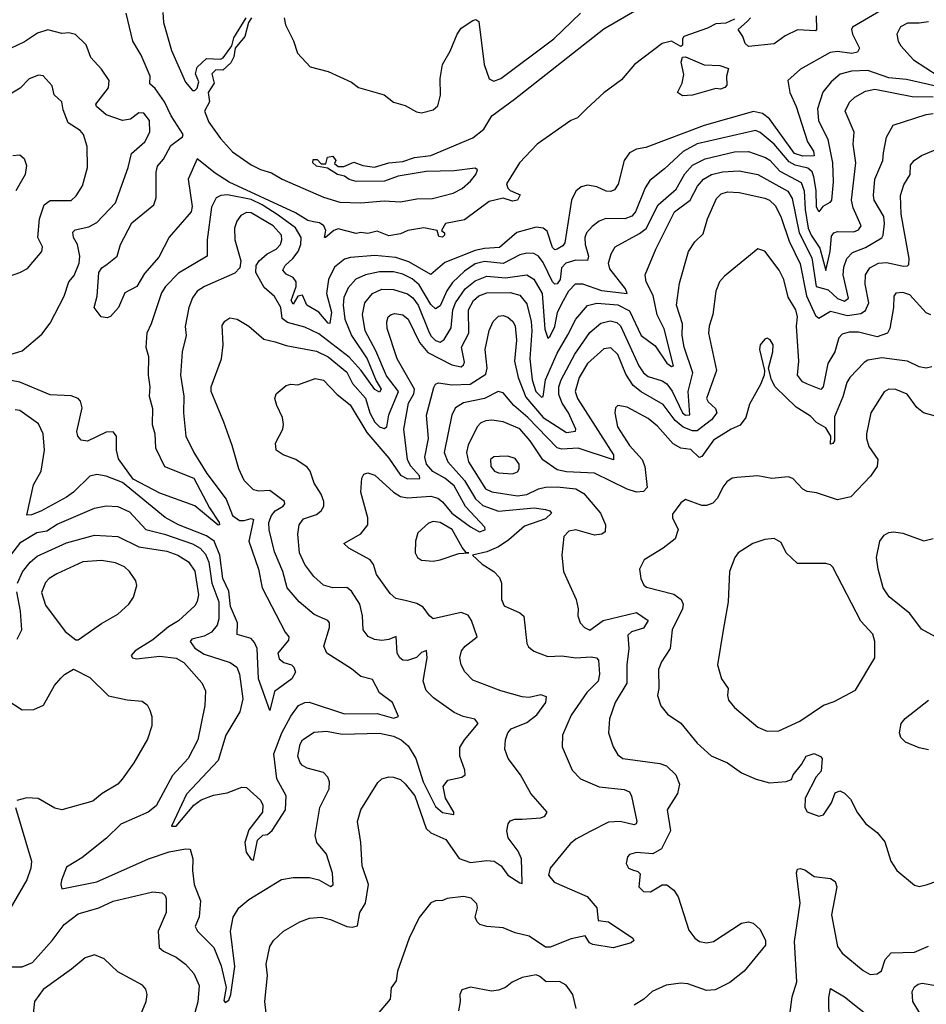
# Model space of a CAD drawing. Extents: x 1468344 to 1613994, y 525695 to 643861.
# Tile 180 of 256: x 1538465 to 1542346, y 571842 to 576057. Entities that reach past the tile are written whole.
import ezdxf

# ---------------------------------------------------------------- set-up
doc = ezdxf.new("R2010")
doc.units = 0

msp = doc.modelspace()

# ---------------------------------------------------------------- linework, layer by layer
at = {"layer": '0CON10XD'}
for points in [[(1542166.2, 576105), (1542030, 576025), (1542025.6, 576015), (1542029.6, 575995), (1542059.4, 575935), (1542051.7, 575918.3), (1542027.5, 575912.5), (1541965, 575921.1), (1541934, 575916), (1541807.1, 575845), (1541753.2, 575796.8), (1541761.8, 575745), (1541788.4, 575685), (1541837.7, 575535), (1541863, 575495), (1541865.7, 575474.3), (1541816.6, 575473.4), (1541781.5, 575485), (1541675, 575632.9), (1541645, 575655.1), (1541605.7, 575664.3), (1541395, 575604.8), (1541145, 575510.4), (1541105, 575502.5), (1541075, 575486.9), (1541051.7, 575455), (1541027.1, 575352.9), (1541010.9, 575329.1), (1540995, 575322.3), (1540975, 575323.4), (1540935, 575342.2), (1540895, 575349.4), (1540868.6, 575341.4), (1540845, 575322.5), (1540826.5, 575285), (1540798.7, 575101.3), (1540790.3, 575089.7), (1540765, 575075.3), (1540755, 575072.5), (1540745, 575082.5), (1540722.2, 575152.2), (1540705, 575164.6), (1540675, 575169.6), (1540593.3, 575146.7), (1540518.6, 575081.4), (1540455, 575078.1), (1540415, 575068.6), (1540285, 575018.1), (1540225, 574966.1), (1540130.4, 575020.4), (1540075, 575038.9), (1539985, 575047.4), (1539880.7, 575039.3), (1539855, 575032.2), (1539812.1, 574997.9), (1539787, 574945), (1539778.8, 574885), (1539799, 574805), (1539793, 574757), (1539785, 574758.7), (1539745, 574805.9), (1539693.6, 574835), (1539675, 574877.5), (1539655, 574873.8), (1539635, 574840), (1539626.7, 574855), (1539648, 574915), (1539648.1, 574935), (1539635, 574954.1), (1539605, 574967.2), (1539591.5, 574985), (1539600.6, 575005), (1539634.3, 575035), (1539656.3, 575065), (1539668.7, 575095), (1539669.4, 575125), (1539646.1, 575166.1), (1539571, 575221), (1539503.2, 575265), (1539455, 575288), (1539355, 575307.2), (1539325.2, 575304.8), (1539305.3, 575294.7), (1539286.5, 575255), (1539266.8, 575115), (1539266.9, 575045), (1539145, 574972.3), (1539088.5, 574915), (1539072.2, 574887.8), (1539027.9, 574755), (1539008.9, 574715), (1539004.5, 574655), (1539015.5, 574615), (1539014.5, 574535), (1539022.5, 574485), (1539018.4, 574445), (1539032.9, 574392.9), (1539032.3, 574325), (1539042.8, 574285), (1539046.6, 574225), (1539084.5, 574144.5), (1539210.6, 574095), (1539277.5, 573967.5), (1539318.2, 573905), (1539320, 573895), (1539315, 573892.9), (1539215, 573975.8), (1539065, 574030.4), (1538949.8, 574089.8), (1538887.2, 574177.2), (1538878.6, 574215), (1538879.1, 574275), (1538865, 574292.5), (1538835, 574291.9), (1538755, 574253.4), (1538727.6, 574257.6), (1538714.2, 574275), (1538709.5, 574295), (1538731.8, 574395), (1538724.7, 574424.7), (1538715, 574436.1), (1538685, 574447.3), (1538595, 574451), (1538465.7, 574505.7), (1538427.6, 574512.4)], [(1539456.4, 576065), (1539444.2, 576045.8), (1539428.1, 575985), (1539387.8, 575935), (1539381.3, 575898.7), (1539368.1, 575871.9), (1539335, 575840.6), (1539305, 575843.1), (1539286.9, 575825), (1539297.7, 575785), (1539271.9, 575745), (1539276.8, 575705), (1539255.6, 575665), (1539275, 575618.8), (1539325, 575548.1), (1539375, 575492), (1539455, 575435.2), (1539495, 575415.2), (1539542.2, 575402.2), (1539588.8, 575375), (1539765, 575296.8), (1539835, 575276.6), (1539925, 575272.9), (1540025, 575281.2), (1540095, 575278), (1540165, 575290.4), (1540231.9, 575291.9), (1540320, 575315), (1540358.5, 575335), (1540395, 575366.4), (1540416.9, 575395), (1540423.8, 575413.8), (1540415, 575421.2), (1540325, 575410), (1540205, 575408), (1540085, 575387.5), (1540026.1, 575366.1), (1539905, 575363.8), (1539875, 575373.3), (1539855, 575387.5), (1539825, 575393.8), (1539781.7, 575421.7), (1539735, 575430), (1539720, 575445), (1539721.7, 575458.3), (1539738.3, 575458.3), (1539755, 575440), (1539775, 575440), (1539781.7, 575468.3), (1539805, 575472.5), (1539817.5, 575455), (1539811.7, 575441.7), (1539828.3, 575428.3), (1539851.7, 575428.3), (1539895, 575446.7), (1539933.6, 575433.6), (1539983.6, 575426.4), (1540045, 575444), (1540105, 575450.8), (1540155, 575466.9), (1540225, 575475.8), (1540405, 575552), (1540451.7, 575588.3), (1540486.2, 575645), (1540582.8, 575717.2), (1540965, 576018.6), (1541114.4, 576105.6)], [(1541525, 576059.6), (1541487.1, 576042.9), (1541445, 576039.3), (1541409.2, 576020.8), (1541308, 575985), (1541301.9, 575975), (1541302, 575948), (1541295, 575942.5), (1541255, 575964.7), (1541215, 575955.2), (1541096.9, 575865), (1541040.2, 575799.8), (1540965, 575744), (1540892.5, 575677.5), (1540853, 575637), (1540823.8, 575625), (1540680, 575525), (1540604.5, 575445), (1540549, 575355), (1540555, 575335.5), (1540565, 575326), (1540607.1, 575307.1), (1540596, 575285), (1540575, 575280), (1540535, 575292.9), (1540475, 575279.4), (1540369, 575201), (1540288.2, 575185), (1540270, 575155), (1540283.3, 575145), (1540283.8, 575135), (1540275, 575126.2), (1540258.8, 575128.8), (1540252.5, 575155), (1540195, 575166.2), (1540125.8, 575155), (1540095, 575141.2), (1540045, 575132.4), (1539995, 575151.2), (1539955, 575142.3), (1539925, 575146.7), (1539905, 575142.2), (1539827.9, 575162.1), (1539809.5, 575155), (1539774.1, 575124.1), (1539770, 575125), (1539775.5, 575155), (1539766.4, 575175), (1539747.8, 575187.8), (1539721.9, 575191.9), (1539697.8, 575197.8), (1539645, 575230), (1539361.6, 575361.6), (1539300.8, 575400.8), (1539225, 575462), (1539185.7, 575374.3), (1539203.1, 575256.9), (1539198.2, 575235), (1539104.1, 575125.9), (1539059.9, 575040.1), (1538999.4, 574970.6), (1538966.2, 574915), (1538915, 574887.5), (1538887.1, 574825), (1538852.9, 574787.1), (1538838.5, 574781.5), (1538813.3, 574785), (1538783.8, 574825), (1538795.9, 574874.1), (1538804.2, 574975), (1538816, 574995), (1538839.2, 575010.8), (1538882.5, 575045), (1538896, 575095), (1538945, 575188.1), (1539038.9, 575265), (1539048.4, 575295), (1539049.1, 575405), (1539055, 575430.8), (1539080.1, 575459.9), (1539111.1, 575518.9), (1539161.3, 575555), (1539165.1, 575565), (1539112.5, 575645), (1539085, 575705.2), (1539045, 575762.1), (1539022.3, 575782.3), (1539022.8, 575815), (1538984.7, 575905), (1538949.2, 575965), (1538920.9, 576085)], [(1539078, 576088), (1539080, 576045), (1539114.5, 575925.5), (1539175, 575790.3), (1539205, 575753.5), (1539215, 575753.8), (1539225, 575764.1), (1539231.4, 575791.4), (1539217.3, 575825), (1539225, 575854.1), (1539265, 575891.5), (1539325, 575887.7), (1539336.4, 575893.6), (1539372.7, 575945), (1539381, 575979), (1539434.6, 576065.4)], [(1539596.7, 576065), (1539602.5, 576035), (1539637, 575967), (1539653.6, 575913.6), (1539707.5, 575855), (1539785, 575835.7), (1539885, 575789.2), (1539915, 575766.2), (1540025, 575735.7), (1540065, 575704), (1540115, 575689.2), (1540163.2, 575663.2), (1540185, 575658), (1540235, 575671.4), (1540255, 575688.8), (1540266.3, 575733.7), (1540264, 575805), (1540274.5, 575865), (1540306.9, 575923.1), (1540336.8, 575995), (1540355, 576020.5), (1540405, 576054.2), (1540417.3, 576057.3), (1540430, 576050), (1540452.5, 575865), (1540475, 575804.3), (1540495, 575794.6), (1540525, 575804.7), (1540751.4, 575975), (1540865.3, 576085)], [(1541874.1, 576074.1), (1541875.6, 576015), (1541870.8, 576009.2), (1541795, 576013.5), (1541741.8, 575988.2), (1541695, 575954.4), (1541585, 575942.5), (1541570, 575955), (1541560, 575985), (1541540, 576015), (1541579.7, 576050.3), (1541592.5, 576065)], [(1538409.8, 574620.2), (1538475, 574640), (1538559.1, 574710.9), (1538595, 574758.8), (1538655, 574874), (1538675.5, 574934.5), (1538697.4, 574962.6), (1538720, 575015), (1538722.5, 575045), (1538711.8, 575095), (1538694.8, 575124.8), (1538692.7, 575147.3), (1538701.9, 575158.1), (1538760.1, 575169.9), (1538795, 575188.9), (1538875, 575273.1), (1538928.7, 575425), (1538942.9, 575485), (1539000.9, 575535), (1539022.2, 575575), (1539020, 575625), (1538996.3, 575656.3), (1538975, 575657.9), (1538938.7, 575631.3), (1538905, 575625.3), (1538835, 575649.7), (1538793.6, 575685), (1538790, 575695), (1538845.4, 575765), (1538847.2, 575797.2), (1538815.6, 575845), (1538769.6, 575895), (1538749.8, 575949.8), (1538703.9, 575993.9), (1538675, 576000.9), (1538645, 575997.7), (1538585, 576014.2), (1538540.8, 575999.2), (1538485, 575962.4), (1538425, 575933.6)], [(1542355, 576048), (1542315, 576041.6), (1542265, 576042.7), (1542235, 576026.4), (1542219.6, 575995), (1542224.6, 575965), (1542236.2, 575945), (1542290.4, 575885), (1542396.4, 575816.4)], [(1541301.7, 575731.7), (1541280, 575745), (1541300, 575785), (1541307.3, 575822.7), (1541296.2, 575875), (1541302.7, 575897.3), (1541315, 575898), (1541395, 575863.3), (1541461.7, 575861.7), (1541498.3, 575848.3), (1541490, 575815), (1541492.5, 575777.5), (1541483, 575767), (1541465, 575760), (1541445, 575763.3), (1541345, 575733.8), (1541301.7, 575731.7)], [(1538421.3, 574958.7), (1538465.6, 574975.6), (1538497.7, 574992.3), (1538560, 575065), (1538561.9, 575085), (1538542, 575125), (1538549.1, 575205), (1538570, 575265), (1538595, 575282.8), (1538685, 575283.1), (1538706.6, 575303.4), (1538733.9, 575346.1), (1538754.6, 575425), (1538753.6, 575515), (1538738.2, 575565), (1538723.5, 575583.5), (1538671.8, 575615), (1538651.1, 575671.1), (1538645.3, 575705.3), (1538612.5, 575735), (1538604.4, 575774.4), (1538565, 575817.5), (1538545, 575819.4), (1538505, 575804.4), (1538466.3, 575763.7), (1538355, 575698.1)], [(1542417.7, 575765), (1542261.3, 575801.3), (1542185, 575808.3), (1542095, 575839.9), (1542025, 575837.2), (1541976.7, 575823.3), (1541939, 575791), (1541903.4, 575746.6), (1541879.2, 575675), (1541884, 575625), (1541923.5, 575545), (1541944.6, 575444.6), (1541947.1, 575362.9), (1541939.7, 575285), (1541933.1, 575275), (1541902.2, 575257.8), (1541885, 575234.4), (1541875.4, 575255.4), (1541873.7, 575326.3), (1541864.9, 575385), (1541856.5, 575406.5), (1541838.4, 575421.6), (1541784.5, 575434.5), (1541758.2, 575448.2), (1541695, 575524), (1541635, 575574.7), (1541615, 575582.4), (1541364.6, 575525.4), (1541305, 575493.5), (1541225, 575418.2), (1541161.5, 575368.5), (1541142.1, 575337.9), (1541100.5, 575235), (1541085, 575215.9), (1541055, 575204.4), (1540973.6, 575206.4), (1540945, 575194.6), (1540915, 575171.8), (1540891.5, 575145), (1540883.3, 575125), (1540884.8, 575095.2), (1540899, 575045), (1540895, 575025.8), (1540845, 575027.5), (1540803.3, 575015), (1540784.4, 574995), (1540777.8, 574945), (1540765, 574926.9), (1540755, 574925.3), (1540745.9, 574935), (1540705, 575017.1), (1540685, 575044.8), (1540665, 575055.7), (1540635, 575058.4), (1540605, 575050.2), (1540535, 575012.9), (1540455, 575022.1), (1540415, 575012.4), (1540368.8, 574981.2), (1540317.3, 574932.7), (1540293.6, 574896.4), (1540265, 574832.1), (1540245, 574820), (1540225, 574838.4), (1540175, 574922), (1540145, 574948.1), (1540105, 574968.2), (1540065, 574977.7), (1540005, 574977.3), (1539944.5, 574965.5), (1539903.7, 574946.3), (1539870.4, 574909.6), (1539851.6, 574868.4), (1539849.3, 574835), (1539857.2, 574775), (1539885.4, 574705), (1539952.5, 574605), (1539990.9, 574510.9), (1540012.7, 574475), (1540005, 574463.3), (1539985, 574474.8), (1539926.3, 574555), (1539875, 574611.9), (1539745, 574711.9), (1539685, 574741.6), (1539611.6, 574761.6), (1539588, 574778), (1539582.1, 574825), (1539555, 574872.2), (1539511.1, 574911.1), (1539475.4, 574975.4), (1539477.5, 575005), (1539489.5, 575025), (1539524.4, 575055.6), (1539562.3, 575075), (1539580.8, 575095), (1539587.6, 575115), (1539584.8, 575135), (1539549.8, 575175), (1539455, 575230.4), (1539435, 575231.6), (1539411.5, 575218.5), (1539394.1, 575195), (1539384.8, 575165.2), (1539386.3, 575115), (1539411.5, 575025), (1539406.7, 574995), (1539385, 574971.5), (1539255.6, 574915), (1539224.5, 574895), (1539205, 574867.1), (1539188.2, 574825), (1539173.6, 574743.6), (1539177.3, 574705), (1539159.6, 574635), (1539152.8, 574535), (1539166.7, 574445), (1539165.5, 574375), (1539176.5, 574275), (1539210.4, 574205), (1539265.4, 574115), (1539349.2, 574005), (1539375.9, 573935), (1539405, 573913.8), (1539425, 573913), (1539455, 573922.4), (1539465, 573917.5), (1539446.1, 573825), (1539486.8, 573705), (1539503.3, 573625), (1539600.7, 573435), (1539616.4, 573415), (1539615, 573401.4), (1539569.5, 573345), (1539575, 573320.8), (1539595, 573305.5), (1539628, 573295), (1539638.6, 573285), (1539645.7, 573264.3), (1539629.2, 573235), (1539555, 573181.4), (1539535, 573100), (1539487.5, 573235), (1539481.5, 573365), (1539470.5, 573390.5), (1539455, 573408.2), (1539395.5, 573425.5), (1539397.3, 573475), (1539367.7, 573545), (1539360.7, 573610.7), (1539334.1, 573665), (1539321.9, 573765), (1539296.8, 573825), (1539265, 573848.2), (1539145, 573894.8), (1539086.9, 573926.9), (1538905, 574075.6), (1538835, 574102.7), (1538795, 574110.5), (1538765, 574103.6), (1538695.2, 574034.8), (1538665, 574013.2), (1538555, 573952.9), (1538515, 573937.1), (1538496, 573936), (1538523.9, 574066.1), (1538556.1, 574125), (1538570.8, 574215), (1538565.5, 574285), (1538545, 574327.5), (1538465, 574383.6), (1538445, 574387.5)], [(1539661.2, 573565), (1539609.1, 573625), (1539591.7, 573695), (1539555, 573780), (1539532.9, 573872.9), (1539531.9, 573905), (1539542, 573935), (1539558.2, 573955), (1539592.3, 573975), (1539600, 573985), (1539598.8, 573995), (1539535, 574041.7), (1539489.1, 574039.1), (1539465, 574044.6), (1539425.4, 574085), (1539402.8, 574135), (1539374.6, 574235), (1539337.9, 574335), (1539284.6, 574465.4), (1539284.7, 574485.3), (1539329.1, 574605), (1539335.5, 574665), (1539331.4, 574748.6), (1539342.7, 574767.3), (1539365, 574780.8), (1539395.5, 574775.5), (1539445.5, 574745.5), (1539510.2, 574690.2), (1539558.6, 574678.6), (1539605, 574661.8), (1539735, 574638.3), (1539785, 574613.4), (1539865, 574548.1), (1539889.9, 574499.9), (1539945, 574436.8), (1539963.3, 574375), (1539984.9, 574334.9), (1540005, 574313.9), (1540025, 574307.5), (1540035.8, 574314.2), (1540044.7, 574365.3), (1540086.4, 574465), (1540035, 574532.9), (1539989.6, 574639.6), (1539942.9, 574725), (1539932.2, 574795), (1539942.5, 574845), (1539974.6, 574885), (1540015, 574903.3), (1540065, 574902.6), (1540125, 574883.5), (1540147.1, 574867.1), (1540170.8, 574835), (1540214.3, 574725.7), (1540225, 574703.8), (1540245, 574683.8), (1540265, 574676.8), (1540281.9, 574688.1), (1540312.2, 574737.8), (1540319, 574815), (1540330.4, 574845), (1540371.3, 574905), (1540415, 574939.7), (1540465, 574959), (1540545, 574952.3), (1540635, 574965.2), (1540665, 574946.1), (1540701.9, 574885), (1540712.6, 574732.6), (1540725, 574694.6), (1540735, 574701.8), (1540755, 574743.9), (1540766.8, 574803.2), (1540785, 574841.8), (1540815, 574896.9), (1540843.7, 574926.3), (1540873.6, 574926.4), (1540955, 574897.4), (1541065.3, 574884.7), (1541058.2, 574905), (1540990.5, 574990.5), (1540985.9, 575015), (1540996.1, 575055), (1541013.3, 575085), (1541118.5, 575141.5), (1541146, 575164), (1541198.3, 575265), (1541275, 575331.6), (1541312.6, 575397.4), (1541345, 575434.8), (1541398.8, 575461.2), (1541525, 575491.1), (1541585, 575493.1), (1541657.6, 575467.6), (1541676, 575456), (1541718.2, 575408.2), (1541809.9, 575359.9), (1541822.9, 575325), (1541826.6, 575245), (1541839.4, 575165), (1541852.2, 575135), (1541889.4, 575079.4), (1541915, 574983.3), (1541933.8, 575065), (1541940.1, 575129.9), (1541950.5, 575145), (1541965, 575149.8), (1542035, 575148.7), (1542055, 575157.3), (1542067.1, 575175), (1542032.3, 575252.3), (1542024.8, 575284.8), (1542044.2, 575445), (1542032.5, 575525), (1542036.8, 575575), (1541998.9, 575665), (1542016.2, 575703.8), (1542039.4, 575725), (1542085, 575751.1), (1542125, 575760), (1542285, 575728.2), (1542375, 575727.5)], [(1539213.9, 573696.1), (1539229.5, 573595), (1539225, 573566.2), (1539215, 573548.6), (1539145, 573484.5), (1539101.8, 573458.2), (1539035, 573403.2), (1538958.6, 573355), (1538942.2, 573335), (1538948, 573325), (1538965, 573320.9), (1539065, 573332.4), (1539135, 573324.7), (1539167.5, 573305), (1539245, 573218.6), (1539259.5, 573185), (1539257.8, 573122.2), (1539227.8, 572975), (1539185.9, 572894.1), (1539118.8, 572821.2), (1539048.3, 572691.7), (1539015, 572664.7), (1538897.1, 572612.9), (1538836.2, 572553.8), (1538730.7, 572469.3), (1538665, 572429.2), (1538644.4, 572374.4), (1538640.5, 572355), (1538645, 572336.2), (1538795, 572366.1), (1539015.7, 572465), (1539104.8, 572495.2), (1539175, 572508.5), (1539195, 572506), (1539206.4, 572465), (1539204, 572415), (1539211.3, 572355), (1539238.3, 572285), (1539233.3, 572216.7), (1539215.6, 572175), (1539226.5, 572155), (1539295.2, 572085), (1539326.5, 572006.5), (1539348.2, 571915), (1539339.3, 571859.3), (1539345, 571850.6), (1539359.5, 571860.5), (1539369.2, 571885), (1539386, 572005), (1539366.8, 572155), (1539378, 572215), (1539402.9, 572255), (1539445, 572290.8), (1539585, 572376.9), (1539635, 572384.6), (1539705, 572385.3), (1539745, 572375.3), (1539795, 572346.9), (1539806.4, 572353.6), (1539804, 572404), (1539777.5, 572485), (1539736.9, 572535), (1539729.5, 572565), (1539748.9, 572685), (1539789.5, 572765), (1539791.1, 572795), (1539783.3, 572815), (1539765.3, 572835.3), (1539695, 572853.5), (1539675, 572864.5), (1539665, 572875.8), (1539655.4, 572905), (1539665, 572955.8), (1539675.5, 572975), (1539725, 573008.1), (1539777.8, 573012.2), (1539845, 572999.2), (1540005, 573003.8), (1540065, 572990.8), (1540098.2, 572975), (1540128.3, 572948.3), (1540161.1, 572895), (1540191.5, 572795), (1540245, 572688.5), (1540275, 572664.2), (1540322.5, 572655), (1540322.5, 572665), (1540286.9, 572725), (1540278.1, 572775), (1540297.5, 572802.5), (1540356.7, 572815), (1540371.4, 572825), (1540370, 572845), (1540348.6, 572905), (1540348.2, 572941.8), (1540368.7, 572975), (1540428, 573045), (1540413.6, 573063.6), (1540363.8, 573075), (1540325, 573092.2), (1540235.7, 573155), (1540205, 573185.7), (1540192.5, 573225), (1540208.4, 573325), (1540206.6, 573356.6), (1540185, 573347.8), (1540163.6, 573326.4), (1540125, 573313.9), (1540105.4, 573315.4), (1540091.8, 573325), (1540081.2, 573345), (1540076.3, 573416.3), (1540045, 573403.4), (1540015, 573400.4), (1539983.8, 573403.8), (1539956.2, 573416.2), (1539934.4, 573445), (1539932.4, 573505), (1539921.1, 573555), (1539885, 573611.2), (1539865, 573627.3), (1539805, 573624.6), (1539765, 573637.1), (1539723.8, 573673.8), (1539685.3, 573725), (1539661.9, 573775), (1539655.3, 573855), (1539661.5, 573895), (1539679.8, 573920.2), (1539735, 573939.6), (1539755.7, 573954.3), (1539766.2, 573975), (1539766.2, 573995), (1539755.9, 574025.9), (1539725, 574073.3), (1539708.2, 574125), (1539695, 574141.9), (1539647.5, 574175), (1539592, 574195), (1539562.5, 574215), (1539560, 574245), (1539591.1, 574305), (1539594.4, 574325), (1539589.5, 574355), (1539565.7, 574405), (1539557.5, 574435), (1539562, 574455), (1539605, 574490.6), (1539625, 574496.4), (1539656, 574494), (1539729.3, 574520.7), (1539765, 574513.8), (1539823.4, 574453.4), (1539878.7, 574408.7), (1539950.8, 574290.8), (1540045, 574180.9), (1540095, 574106.8), (1540125, 574092.4), (1540177.5, 574092.5), (1540176.9, 574105), (1540137, 574147), (1540125.2, 574174.8), (1540109.4, 574305), (1540128.5, 574415), (1540151.9, 574455), (1540155.5, 574475), (1540080, 574605), (1540037.2, 574735), (1540036, 574764), (1540042.5, 574785), (1540054.2, 574795.8), (1540070.7, 574799.3), (1540105, 574793.2), (1540127.8, 574775), (1540176.6, 574675), (1540212.2, 574632.2), (1540315, 574580.2), (1540355, 574571.9), (1540365, 574579.4), (1540368.3, 574591.7), (1540356.2, 574655), (1540387.6, 574715), (1540386.5, 574815), (1540407, 574855), (1540429.6, 574875), (1540465, 574888.5), (1540565, 574889), (1540605, 574877.7), (1540635, 574841.5), (1540654.2, 574765), (1540657, 574725), (1540648.1, 574605), (1540658.6, 574515), (1540673.9, 574465), (1540698.2, 574441.8), (1540705.8, 574444.2), (1540716.1, 574515), (1540765, 574630.4), (1540811.7, 574708.3), (1540845.3, 574775), (1540896, 574834), (1540936, 574844), (1541025, 574836.1), (1541075, 574810.2), (1541125, 574704.7), (1541185, 574660.5), (1541235, 574586.2), (1541255, 574572.4), (1541264, 574575), (1541223.3, 574733.3), (1541194.1, 574794.1), (1541176.2, 574876.2), (1541146.8, 574935), (1541142.3, 574965), (1541187.6, 575075), (1541268.4, 575235), (1541334.2, 575285), (1541366.7, 575345), (1541392.2, 575375), (1541425.7, 575394.3), (1541473.5, 575406.5), (1541545, 575409.8), (1541625, 575394.3), (1541753, 575323), (1541771.1, 575291.1), (1541800.9, 575145), (1541855, 575038.2), (1541874.9, 574914.9), (1541925, 574900.1), (1541965, 574863), (1541995, 574852.3), (1542012.1, 574865), (1541990, 574965), (1541992.3, 574997.7), (1542005.2, 575034.8), (1542029.1, 575060.9), (1542085, 575081.6), (1542155, 575122.9), (1542161.6, 575135), (1542167, 575185), (1542163.2, 575215), (1542122.9, 575285), (1542119.2, 575305), (1542125.3, 575375), (1542159.3, 575455), (1542162.9, 575487.1), (1542175.3, 575554.7), (1542204, 575606), (1542345, 575651.6), (1542375, 575655.2)], [(1539519.5, 571805), (1539513.8, 571855), (1539525.4, 571965.4), (1539520.5, 572015), (1539535, 572090), (1539550.8, 572115), (1539593.9, 572156.1), (1539663.9, 572196.1), (1539705, 572211.5), (1539755, 572216), (1539795, 572206), (1539865, 572175.5), (1539887.3, 572172.7), (1539911.4, 572178.6), (1539920.9, 572235), (1539944.7, 572275.3), (1539958.4, 572355), (1539931.1, 572435), (1539924.6, 572534.6), (1539910.6, 572625), (1539924.6, 572675.4), (1539998.3, 572791.7), (1540015, 572808), (1540045, 572816), (1540065, 572814.3), (1540095, 572804.4), (1540115, 572786.7), (1540156.5, 572735), (1540204.8, 572594.8), (1540225, 572577.1), (1540288.3, 572548.3), (1540346.2, 572466.2), (1540395, 572449.7), (1540465, 572457.8), (1540495.8, 572455), (1540525.2, 572435.2), (1540554.3, 572395), (1540605, 572362), (1540615, 572360), (1540615.6, 572364.4), (1540613.4, 572465), (1540597.9, 572497.9), (1540555.5, 572555), (1540550.5, 572585), (1540555.5, 572614.5), (1540565, 572627.5), (1540584.6, 572635.4), (1540615, 572635.5), (1540695, 572640), (1540712.5, 572647.5), (1540722, 572665), (1540652.9, 572745), (1540608.1, 572825), (1540555.7, 572895), (1540541.9, 572935), (1540544.4, 572975), (1540554.4, 573005), (1540568.8, 573021.2), (1540635, 573048.6), (1540678.7, 573081.3), (1540716.5, 573135), (1540719.2, 573159.2), (1540695, 573167.1), (1540645, 573156.4), (1540615, 573158.5), (1540523.8, 573185), (1540405, 573229.5), (1540370.9, 573265), (1540354.6, 573295), (1540349.2, 573325), (1540355.4, 573355), (1540371.3, 573375), (1540423.3, 573415), (1540399.3, 573485), (1540385, 573508.9), (1540355, 573520), (1540235, 573492.7), (1540218.6, 573505), (1540192.6, 573542.6), (1540165, 573558.2), (1540115, 573570.4), (1540075, 573579.1), (1540050.4, 573600.4), (1539992.8, 573682.8), (1539979.6, 573725), (1539965, 573744.5), (1539873.8, 573795), (1539852.5, 573815), (1539925, 573856.5), (1539954.6, 573895), (1539955.3, 573925), (1539925.6, 574035), (1539930, 574095), (1539938.6, 574111.4), (1539955, 574118.1), (1539985, 574106.9), (1540064.2, 574034.2), (1540095, 574016.1), (1540125, 574011), (1540225, 574017.2), (1540255, 574008.7), (1540275, 573993.7), (1540315.2, 573945), (1540395, 573885.9), (1540433.3, 573865), (1540457, 573873), (1540455.7, 573885), (1540373.6, 573973.6), (1540325, 574061.2), (1540284.7, 574094.7), (1540233.7, 574123.7), (1540206, 574155), (1540198.8, 574185), (1540214.1, 574265), (1540205.8, 574365), (1540236.9, 574483.1), (1540245, 574497.1), (1540257.8, 574502.2), (1540314.2, 574494.2), (1540393.3, 574496.7), (1540459.9, 574540.1), (1540465.9, 574565), (1540457.4, 574645), (1540475, 574726.2), (1540491.1, 574765), (1540515, 574788.5), (1540535, 574790.7), (1540555, 574783.2), (1540575.9, 574765.9), (1540586.2, 574746.2), (1540591.9, 574685), (1540583.5, 574595), (1540598.3, 574525), (1540630.8, 574440.8), (1540705.9, 574355), (1540805, 574289.8), (1540844.6, 574295.4), (1540845.3, 574305), (1540813.9, 574373.9), (1540786.3, 574415), (1540772.5, 574452.5), (1540772.2, 574485), (1540782.2, 574515), (1540841, 574625), (1540905, 574717.5), (1540952, 574758), (1540991.9, 574768.1), (1541021.3, 574761.3), (1541036.8, 574746.8), (1541115, 574575.4), (1541135, 574546.1), (1541155, 574530.2), (1541215, 574511), (1541235, 574498.3), (1541257.6, 574467.6), (1541301.4, 574375), (1541315, 574363.7), (1541333.6, 574366.4), (1541326.2, 574465), (1541345.6, 574545), (1541309.1, 574655), (1541301.2, 574705), (1541302.2, 574755), (1541276.4, 574835), (1541289.1, 574929.1), (1541328.1, 575065), (1541355, 575106), (1541390, 575140), (1541408.5, 575205), (1541448, 575292), (1541467.6, 575312.4), (1541495, 575320.8), (1541545, 575317), (1541655, 575293.6), (1541675, 575284.1), (1541700.1, 575260.1), (1541725, 575211.1), (1541758.5, 575108.5), (1541805, 575011.5), (1541832.2, 574875), (1541871.2, 574791.2), (1541885, 574779.2), (1541935, 574809.5), (1542008.6, 574791.4), (1542065, 574799.8), (1542085, 574812.4), (1542100, 574845), (1542083.3, 574925), (1542084.8, 574965), (1542104.6, 574995), (1542140.8, 575015), (1542175, 575017.4), (1542248.4, 575001.6), (1542265, 575002.9), (1542270.4, 575009.6), (1542271.8, 575035), (1542238.4, 575225), (1542235.2, 575304.8), (1542249.3, 575350.7), (1542277.1, 575395), (1542277.9, 575435), (1542294.4, 575455), (1542325, 575475.4), (1542435, 575520.8)], [(1538435, 575475.8), (1538465, 575478.8), (1538483.6, 575463.6), (1538493.6, 575433.6), (1538487.5, 575395), (1538448.1, 575325)], [(1542365, 574794), (1542345, 574802.2), (1542275, 574879.5), (1542245, 574889.5), (1542215, 574886.9), (1542206.5, 574873.5), (1542204.6, 574825), (1542189.6, 574735), (1542179.5, 574715), (1542135, 574699.8), (1542055, 574720.2), (1542015, 574719.3), (1541985, 574710.8), (1541971.5, 574695), (1541953.9, 574635), (1541923.6, 574585), (1541904.4, 574485), (1541894.7, 574474.7), (1541837.7, 574497.7), (1541815, 574507.5), (1541794.1, 574535), (1541799.3, 574595), (1541789.6, 574745), (1541793.6, 574785), (1541786.5, 574815), (1541755, 574868.9), (1541735.6, 574945.6), (1541715.3, 574985.3), (1541655, 575065.8), (1541625, 575076), (1541481.3, 574958.7), (1541460, 574935), (1541444.5, 574895), (1541432.5, 574795), (1541416.4, 574745), (1541413.8, 574715), (1541447.2, 574555), (1541404.7, 574435.3), (1541411.7, 574421.7), (1541443.2, 574393.2), (1541448.7, 574375), (1541426.5, 574345), (1541365, 574297.1), (1541345, 574297.7), (1541305, 574313.2), (1541271.1, 574341.1), (1541219.8, 574409.8), (1541125, 574464), (1541090.7, 574490.7), (1541059.9, 574539.9), (1541025, 574623.5), (1540995, 574652.9), (1540965, 574647.9), (1540895.8, 574585), (1540859.6, 574525), (1540843.2, 574465), (1540853, 574435), (1541006.7, 574195), (1541006.7, 574173.3), (1540855, 574223), (1540785, 574219.2), (1540765, 574224.3), (1540640.4, 574355), (1540579.5, 574405), (1540535, 574459.5), (1540513.3, 574465), (1540454.1, 574435.9), (1540365, 574417.3), (1540330, 574395), (1540314.7, 574365.3), (1540282, 574205), (1540297.3, 574165), (1540369.5, 574085), (1540415.9, 574005.9), (1540447.6, 573977.6), (1540515, 573953.2), (1540667.3, 573967.3), (1540715, 573961.1), (1540734.5, 573954.5), (1540740.6, 573945), (1540715, 573920.2), (1540625, 573888.5), (1540559, 573831), (1540515, 573801.4), (1540465, 573778.7), (1540402.5, 573765), (1540445, 573727.1), (1540494.2, 573695), (1540518.8, 573668.8), (1540526.7, 573645), (1540527.8, 573575), (1540538.3, 573548.3), (1540605, 573518.6), (1540623.3, 573503.3), (1540635, 573387.5), (1540642.2, 573372.2), (1540665, 573354.5), (1540725, 573331.8), (1540785, 573334.6), (1540845, 573325.3), (1540910.4, 573330.4), (1540933.8, 573325), (1540941.9, 573315), (1540946.7, 573255), (1540940.8, 573225), (1540892.2, 573177.8), (1540825, 573080), (1540788.9, 572995), (1540787.3, 572945), (1540829.1, 572845), (1540865, 572808.2), (1540945, 572774), (1541052.3, 572762.3), (1541075, 572751.4), (1541083.9, 572733.9), (1541106.2, 572625), (1541104.2, 572615), (1541095, 572610.8), (1541035, 572625.7), (1540985, 572622.6), (1540907.2, 572582.8), (1540845, 572549.6), (1540820.7, 572529.3), (1540735.8, 572425), (1540728.1, 572395), (1540752.5, 572365), (1540893.4, 572303.4), (1540935.6, 572255), (1540941.7, 572201.7), (1540985, 572195.6), (1541088.8, 572125), (1541093.3, 572115), (1541082.5, 572105), (1541005.5, 572084.5), (1540917.8, 572097.8), (1540904, 572105), (1540885, 572135.7), (1540825, 572122.9), (1540735, 572087.1), (1540715, 572087.1), (1540645, 572133.8), (1540585, 572148.5), (1540535, 572170), (1540465, 572175.5), (1540434.7, 572184.7), (1540422.9, 572195), (1540414.4, 572215), (1540424.4, 572255), (1540422.1, 572272.1), (1540396.9, 572296.9), (1540365, 572303.5), (1540294.5, 572295.5), (1540275, 572287.5), (1540245, 572286), (1540225, 572276.2), (1540175, 572213.8), (1540132.5, 572125), (1540082.5, 571985), (1540076.4, 571943.6), (1540055, 571912.5), (1540050.8, 571865), (1539995, 571798.8)], [(1542368.9, 574571.1), (1542345, 574565.4), (1542315, 574570.6), (1542265, 574595.3), (1542230.6, 574599.4), (1542155, 574610), (1542095, 574599.1), (1542079.6, 574590.4), (1542018.5, 574525), (1542005.3, 574504.7), (1541987.8, 574442.2), (1541952.5, 574357.5), (1541952.5, 574255), (1541945, 574242.5), (1541935, 574240), (1541937.5, 574275), (1541915, 574310), (1541875, 574332.5), (1541850.5, 574360.5), (1541788.3, 574398.3), (1541698.9, 574485), (1541682.9, 574515), (1541670, 574565), (1541689.4, 574635), (1541690, 574665), (1541677.3, 574687.3), (1541665, 574693.3), (1541655, 574690), (1541634.4, 574665.6), (1541631.4, 574645), (1541653.3, 574555), (1541651.2, 574535), (1541636, 574495), (1541589.3, 574410.7), (1541572.9, 574355), (1541548.2, 574321.8), (1541510.6, 574305), (1541435, 574256.8), (1541385, 574187.3), (1541372.8, 574182.8), (1541337.2, 574217.2), (1541295, 574223.3), (1541262, 574242), (1541195, 574317.5), (1541155, 574350), (1541065, 574398.5), (1541024.5, 574405.5), (1541015.8, 574395), (1541012.9, 574375), (1541023.5, 574315), (1541075, 574233.9), (1541128.9, 574175), (1541140.3, 574145), (1541150.7, 574055), (1541135, 574037.8), (1541105, 574034.8), (1541065, 574048), (1540925, 574115.9), (1540805, 574122), (1540765, 574130.6), (1540703.5, 574173.5), (1540649.8, 574255), (1540605, 574305.2), (1540535, 574336.1), (1540486.4, 574343.6), (1540459.9, 574340.1), (1540438.4, 574331.6), (1540422.9, 574315), (1540384.8, 574235.2), (1540376.7, 574205), (1540386.5, 574165), (1540459, 574049), (1540485.8, 574035.8), (1540595, 574019.3), (1540635, 574024.5), (1540685, 574049.3), (1540715, 574056.3), (1540765, 574058), (1540845, 574049.4), (1540879.4, 574029.4), (1540951.3, 573945), (1540972.1, 573895), (1540971.4, 573865), (1540956.2, 573855), (1540925, 573851.2), (1540845, 573873.4), (1540815, 573867.1), (1540794.4, 573845), (1540785.8, 573765), (1540792.2, 573695), (1540847.1, 573575), (1540855.5, 573535.5), (1540853.6, 573505), (1540864.4, 573475), (1540882.2, 573455), (1540905, 573444.7), (1540962.9, 573485), (1541105, 573519.4), (1541155.5, 573485), (1541135, 573451.9), (1541083.2, 573436.8), (1541068.1, 573421.9), (1541072.5, 573365), (1541063.3, 573295), (1541063.1, 573216.9), (1541013.1, 573135), (1540990, 573065), (1540985.5, 573005), (1541004.6, 572944.6), (1541025, 572910), (1541046.7, 572895), (1541205, 572873.3), (1541233.2, 572863.2), (1541272.9, 572825), (1541288.5, 572785), (1541280, 572745), (1541236, 572675), (1541251.2, 572585), (1541211.9, 572508.1), (1541175, 572486.2), (1541105, 572492.5), (1541075, 572483.3), (1541066.1, 572473.9), (1541061.2, 572445), (1541071.2, 572425), (1541087.5, 572417.5)], [(1542385, 574360.5), (1542333.3, 574375), (1542305, 574396.7), (1542263.6, 574453.6), (1542215, 574473.8), (1542185, 574476), (1542165, 574463.8), (1542107.5, 574375), (1542090, 574285), (1542089.2, 574265), (1542100.2, 574230.2), (1542137.5, 574175), (1542135.5, 574145), (1542107.4, 574102.6), (1542022, 574015), (1541965, 574002.1), (1541875, 574032.1), (1541835, 574036.9), (1541817.4, 574047.4), (1541775, 574093.8), (1541755, 574100), (1541685, 574092.5), (1541625, 574104.4), (1541535, 574097.5), (1541515, 574094.4), (1541491.7, 574078.3), (1541474, 574056), (1541451.5, 574008.5), (1541432, 573988), (1541405, 573977.1), (1541385, 573977.1), (1541315, 574003.5), (1541295, 573989.4), (1541259.7, 573940.3), (1541258.8, 573925), (1541284, 573875), (1541270, 573835), (1541219.2, 573795), (1541138.1, 573745), (1541117.8, 573705), (1541123.3, 573665), (1541136.6, 573636.6), (1541148.6, 573628.6), (1541265, 573598.5), (1541295.6, 573575), (1541305.5, 573555), (1541302.2, 573535), (1541257.8, 573445), (1541248.6, 573365), (1541211.7, 573308.3), (1541199.4, 573275), (1541200.8, 573195), (1541194.4, 573165), (1541209.4, 573119.4), (1541238, 573085), (1541295, 573045.8), (1541365, 572960.8), (1541425, 572905.7), (1541495, 572876.7), (1541555, 572833.6), (1541616.9, 572806.9), (1541675, 572790.6), (1541745.7, 572795.7), (1541768.8, 572805), (1541776, 572825), (1541811.4, 572868.6), (1541830.8, 572905), (1541865, 572916), (1541893, 572903), (1541900, 572895), (1541895, 572840), (1541874, 572816), (1541827.5, 572725), (1541826.2, 572685), (1541836.1, 572666.1), (1541885, 572648), (1541905, 572654), (1541940, 572705), (1541955, 572747.5), (1541975, 572756.7), (1541996.1, 572746.1), (1542020.7, 572720.7), (1542051.7, 572661.7), (1542087.5, 572615), (1542135, 572577.5), (1542168.3, 572538.3), (1542193.8, 572455), (1542218.8, 572415), (1542295, 572352.5), (1542315, 572347.1)], [(1540575, 574113.3), (1540595, 574121.5), (1540602.9, 574135), (1540602.9, 574155), (1540585, 574178.9), (1540555, 574188.1), (1540518, 574188), (1540494.7, 574185.3), (1540480, 574175), (1540481.1, 574145), (1540497.9, 574125), (1540515, 574118.1), (1540575, 574113.3)], [(1538426.8, 573765), (1538469.3, 573820.7), (1538537.8, 573862.2), (1538580.6, 573869.4), (1538625, 573898.1), (1538785, 573966.6), (1538835, 573975.9), (1538885, 573974), (1538935, 573951.1), (1539005, 573874.8), (1539085, 573855.2), (1539205, 573813.2), (1539237.4, 573795), (1539259.7, 573769.7), (1539274.6, 573734.6), (1539286.8, 573645), (1539317.6, 573565), (1539317, 573493), (1539309.4, 573465), (1539286.2, 573435), (1539255, 573419), (1539201.9, 573405), (1539193.8, 573395), (1539215, 573367.3), (1539255, 573341.5), (1539365.7, 573305.7), (1539394.5, 573285), (1539405.8, 573255), (1539419.5, 573149.5), (1539407.6, 573095), (1539347.1, 572995), (1539315, 572885.6), (1539178.5, 572741.5), (1539114.6, 572604.6), (1539135, 572605.5), (1539210.3, 572695), (1539241.8, 572718.2), (1539295, 572737.2), (1539352.6, 572747.4), (1539415, 572772.6), (1539435, 572770.3), (1539495, 572716.2), (1539506.2, 572695), (1539503.5, 572665), (1539445, 572590), (1539428.7, 572535), (1539434, 572494), (1539455, 572462), (1539465, 572458.8), (1539482.9, 572545), (1539505, 572566.2), (1539525, 572568.8), (1539545, 572586), (1539602.1, 572675), (1539605.6, 572735), (1539565, 572807.5), (1539552, 572915), (1539586.3, 573005), (1539625, 573076.5), (1539658.4, 573121.6), (1539685, 573134.6), (1539704.6, 573135.4), (1539855, 573085.6), (1539995, 573087.8), (1540065, 573067.5), (1540086, 573075), (1540060.8, 573135), (1540005, 573175.7), (1539975, 573233.3), (1539925, 573246), (1539885, 573278.4), (1539780, 573345), (1539767.1, 573375), (1539791.2, 573455), (1539791.5, 573475), (1539784.2, 573485), (1539725, 573510.4), (1539661.2, 573565)], [(1540235, 573738.9), (1540265, 573744.4), (1540345, 573771.9), (1540387.5, 573775), (1540376.2, 573776.2), (1540358.2, 573798.2), (1540316.7, 573875), (1540265, 573905.3), (1540235, 573909.6), (1540215, 573901.9), (1540168.7, 573861.3), (1540158.6, 573825), (1540157.5, 573775), (1540168, 573755), (1540185, 573744.3), (1540235, 573738.9)], [(1542385.5, 573415), (1542325, 573448.9), (1542275.2, 573515.2), (1542186.1, 573586.1), (1542160.3, 573625), (1542139.1, 573705), (1542133.1, 573755), (1542146.9, 573825), (1542165, 573850.8), (1542185, 573861.9), (1542205, 573865.6), (1542245, 573858.9), (1542335, 573826.2), (1542375, 573836)], [(1538455, 573645.8), (1538476.5, 573693.5), (1538508.9, 573735), (1538539.7, 573760.3), (1538665, 573817.3), (1538785, 573850.8), (1538885, 573845.3), (1538975, 573800.2), (1539095, 573782.4), (1539141.8, 573765), (1539187, 573737), (1539213.9, 573696.1)], [(1541665, 573011.9), (1541715, 573013.5), (1541804, 573055), (1541905, 573122.8), (1541950.8, 573139.2), (1542043.2, 573186.8), (1542125.4, 573325), (1542125.5, 573395), (1542117.3, 573427.3), (1542065, 573482), (1541945, 573713.8), (1541935, 573723.3), (1541915, 573728.8), (1541795, 573729.4), (1541746, 573775), (1541725, 573818.8), (1541695, 573836), (1541655, 573832), (1541602.5, 573815), (1541540, 573775), (1541526.2, 573755), (1541502.5, 573695), (1541496.9, 573565), (1541475.8, 573444.2), (1541451.9, 573295), (1541468.6, 573235), (1541497.1, 573195), (1541494.3, 573165), (1541499.4, 573145), (1541525, 573112.5), (1541625, 573029.4), (1541665, 573011.9)], [(1538715, 573402.5), (1538815, 573472.5), (1538885, 573512.5), (1538932, 573555), (1538952.5, 573585), (1538965.8, 573635), (1538961.4, 573655), (1538934.4, 573695), (1538913.1, 573715), (1538875, 573732.5), (1538815, 573742.5), (1538735, 573736.7), (1538624.4, 573685), (1538590.6, 573665), (1538575, 573648.1), (1538558.2, 573605), (1538575, 573551.4), (1538658.8, 573438.8), (1538705, 573402.5), (1538715, 573402.5)], [(1538454.2, 573405), (1538473.8, 573445), (1538467.7, 573525), (1538452.4, 573607.6)], [(1538405, 573148.2), (1538475, 573102.6), (1538525, 573104.4), (1538566.4, 573123.6), (1538613.3, 573206.7), (1538641.4, 573238.6), (1538655.9, 573254.1), (1538695, 573277.5), (1538765, 573242), (1538845, 573162.7), (1538925, 573145.7), (1538989.7, 573139.7), (1539010, 573125), (1539022.1, 573102.1), (1539030.8, 573075), (1539030, 573035), (1539012.4, 572977.6), (1538953.7, 572876.3), (1538903.8, 572806.2), (1538884.7, 572785.3), (1538818, 572745), (1538777.6, 572712.4), (1538645, 572674.3), (1538615, 572682.2), (1538543.8, 572723.8), (1538495, 572726.7), (1538452.9, 572715)], [(1542355, 572931.1), (1542315, 572940), (1542256, 572965), (1542236, 572985), (1542230.8, 573005), (1542238.1, 573045), (1542255, 573065.8), (1542355.5, 573145)], [(1538446.5, 572685), (1538515.4, 572455), (1538512.1, 572425), (1538495, 572375.8), (1538396.2, 572205)], [(1541087.5, 572417.5), (1541111.2, 572411.2), (1541121.2, 572401.2), (1541115.8, 572345.8), (1541135, 572326), (1541165, 572324), (1541215, 572353.8), (1541235, 572353.8), (1541265, 572331.2), (1541283.2, 572303.2), (1541329.2, 572159.2), (1541355.3, 572125.3), (1541375, 572111.1), (1541405, 572105.4), (1541435, 572111.5), (1541555, 572190), (1541585, 572196), (1541605, 572190), (1541635, 572162.5), (1541657.5, 572115), (1541657.5, 572095), (1541566.7, 571985), (1541505, 571935.8), (1541442.5, 571905), (1541405, 571901.9), (1541325, 571929.5), (1541295, 571933.5), (1541232.5, 571925), (1541172.4, 571897.6), (1541136.7, 571865), (1541095, 571838.8)], [(1541754.4, 571745), (1541772, 571875), (1541791.2, 571938.8), (1541781.4, 572111.4), (1541805.9, 572275), (1541790.4, 572405), (1541795, 572420.8), (1541805, 572424.4), (1541825, 572418.5), (1541865, 572388.9), (1541935, 572381.5), (1541955, 572368.1), (1541962.4, 572345), (1541939.3, 572225), (1541965, 572090), (1541985, 572060.8), (1542075, 571986.9), (1542105, 571970), (1542135, 571972.9), (1542153.8, 571986.2), (1542169.1, 572035), (1542195, 572062.7), (1542295, 572065.9), (1542355, 572091.1)], [(1542315, 572347.1), (1542345, 572354.3), (1542515, 572413.1)], [(1538406.4, 572003.6), (1538475, 572003.5), (1538519.1, 572020.9), (1538603.1, 572115), (1538655, 572184.5), (1538715, 572230), (1538804.2, 572255.8), (1538865, 572283.8), (1539035, 572323.3), (1539075, 572319.4), (1539088, 572308), (1539092.2, 572295), (1539091.8, 572235), (1539057.3, 572155), (1539061.9, 572085), (1539079.7, 572069.7), (1539135, 572044.4), (1539174.6, 572014.6), (1539210.5, 571975), (1539232.7, 571922.7), (1539226.9, 571853.1), (1539200.8, 571755)], [(1538967.6, 571762.4), (1539005.8, 571855), (1539010.8, 571885), (1539005, 571906.7), (1538990, 571925), (1538885, 571981.4), (1538826.8, 572036.8), (1538785, 572053.8), (1538745, 572041.2), (1538686.6, 571993.4), (1538565, 571905.6), (1538528.6, 571855), (1538517.5, 571765)], [(1540847.1, 571825), (1540832.9, 571885), (1540804, 571925), (1540775, 571940.6), (1540718, 571938), (1540692, 571962), (1540675, 571968.8), (1540615, 571957.9), (1540572.2, 571937.8), (1540545, 571914), (1540515, 571902.5), (1540485, 571899.2), (1540394.1, 571915.9), (1540356.7, 571905), (1540349.2, 571885), (1540350.8, 571855), (1540342.5, 571815)], [(1542397.1, 571672.9), (1542288.6, 571855), (1542285, 571897.5), (1542295, 571916.7), (1542310.9, 571929.1), (1542327.7, 571932.3), (1542395, 571921.8)], [(1541930.4, 571770.4), (1541928.2, 571871.8), (1541935, 571910), (1541995, 571873.8), (1542184, 571724)]]:
    msp.add_lwpolyline(points, dxfattribs=at)

doc.saveas('drawing.dxf')
